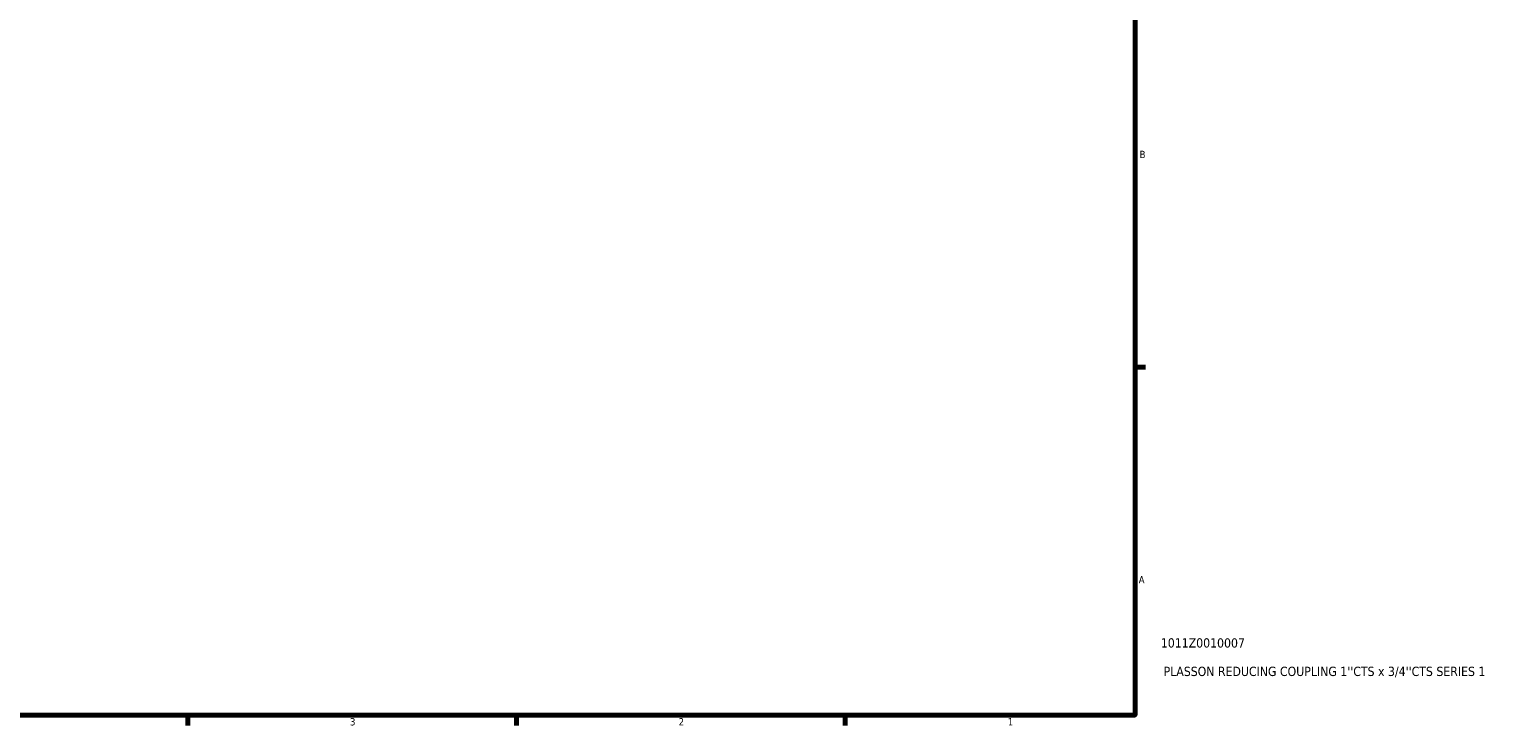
# Model space of a CAD drawing. Header units: inches. Extents: x 0.1 to 38.3, y -4.1 to 21.5.
# Tile 7 of 10: x 19.2 to 38.3, y 0.9 to 9.9. Entities that reach past the tile are written whole.
import ezdxf

# ---------------------------------------------------------------- set-up
doc = ezdxf.new("R2010")
doc.units = ezdxf.units.IN
doc.header["$MEASUREMENT"] = 0
doc.layers.add('Border (ANSI)', color=7, linetype='Continuous', lineweight=70)
doc.layers.add('Title (ANSI)', color=7, linetype='Continuous', lineweight=50)
doc.styles.add('Note Text (ANSI)', font='tahoma.ttf')
doc.styles.add('Text Style29', font='tahoma.ttf')

# ---------------------------------------------------------------- blocks, each defined once
blk = doc.blocks.new('Borders Default Border')
at = {"layer": 'Border (ANSI)'}
for p, q in [((33.5, 5.5), (33.634, 5.5)), ((21.25, 1), (21.25, 0.866)), ((25.5, 1), (25.5, 0.866)), ((29.75, 1), (29.75, 0.866))]:
    blk.add_line(p, q, dxfattribs=at)
at = {"layer": 'Border (ANSI)', "flags": 128}
blk.add_lwpolyline([(0.5, 1), (0.5, 21), (33.5, 21), (33.5, 1), (0.5, 1)], dxfattribs=at)
at = {"layer": 'Border (ANSI)', "color": 5, "true_color": 0x0000ff, "char_height": 0.0945, "attachment_point": 7, "style": 'Note Text (ANSI)'}
for s, insert in [('B', (33.558, 8.203)), ('A', (33.547, 2.703)), ('3', (23.346, 0.864)), ('2', (27.596, 0.866)), ('1', (31.854, 0.866))]:
    blk.add_mtext(s, dxfattribs=dict(at, insert=insert))
blk = doc.blocks.new('Title Blocks ANSI - Large')
at = {"layer": 'Title (ANSI)', "color": 5, "true_color": 0x0000ff, "style": 'Text Style29'}
for tag, p in [('PART_NUMBER_001', (0.333, 0.873)), ('DESCRIPTION_001', (0.369, 0.505))]:
    blk.add_attdef(tag, p, '', height=0.12, dxfattribs=at)

msp = doc.modelspace()

# ---------------------------------------------------------------- block references
msp.add_blockref('Borders Default Border', (0, 0))
msp.add_blockref('Title Blocks ANSI - Large', (33.5, 1)).add_auto_attribs({'PART_NUMBER_001': '1011Z0010007', 'DESCRIPTION_001': "PLASSON REDUCING COUPLING 1''CTS x 3/4''CTS SERIES 1"})

doc.saveas('drawing.dxf')
